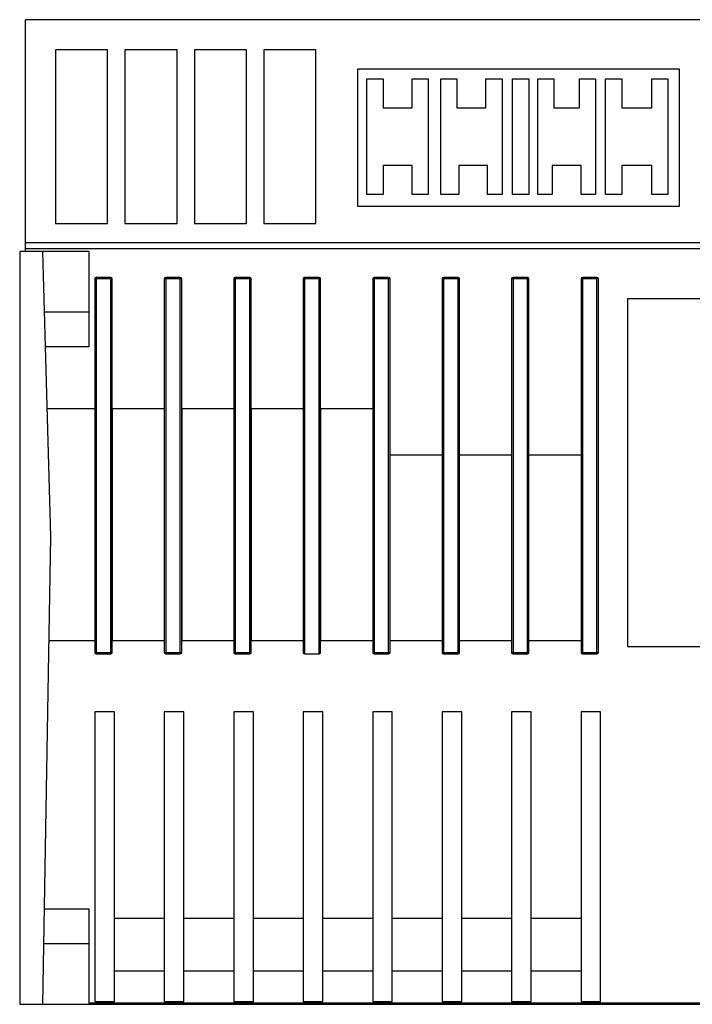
# Model space of a CAD drawing. Extents: x 0 to 841, y 0 to 594.
# Tile 2 of 66: x 304 to 362, y 66 to 151. Entities that reach past the tile are written whole.
import ezdxf

# ---------------------------------------------------------------- set-up
doc = ezdxf.new("R2010")
doc.units = 0
doc.header["$LTSCALE"] = 46.255
doc.layers.get('0').update_dxf_attribs({"linetype": 'CONTINUOUS'})

msp = doc.modelspace()

# ---------------------------------------------------------------- linework, layer by layer
at = {"color": 7, "linetype": 'CONTINUOUS'}
for p, q in [((304.249, 131.473), (304.249, 151.473)), ((385.444, 151.473), (304.249, 151.473)), ((306.844, 148.873), (306.844, 133.873)), ((311.344, 148.873), (306.844, 148.873)), ((311.344, 133.873), (311.344, 148.873)), ((312.844, 148.873), (312.844, 133.873)), ((317.344, 148.873), (312.844, 148.873)), ((317.344, 133.873), (317.344, 148.873)), ((318.844, 148.873), (318.844, 133.873)), ((323.344, 148.873), (318.844, 148.873)), ((323.344, 133.873), (323.344, 148.873)), ((324.844, 148.873), (324.844, 133.873)), ((329.344, 148.873), (324.844, 148.873)), ((329.344, 133.873), (329.344, 148.873)), ((332.924, 147.198), (332.924, 135.363)), ((360.764, 147.198), (332.924, 147.198)), ((360.764, 135.363), (360.764, 147.198)), ((333.749, 136.373), (333.749, 146.373)), ((333.749, 146.373), (335.149, 146.373)), ((335.149, 146.373), (335.149, 143.873)), ((337.649, 143.873), (337.649, 146.373)), ((337.649, 146.373), (339.049, 146.373)), ((339.049, 146.373), (339.049, 136.373)), ((340.119, 136.373), (340.119, 146.373)), ((340.119, 146.373), (341.519, 146.373)), ((341.519, 146.373), (341.519, 143.873)), ((344.019, 143.873), (344.019, 146.373)), ((344.019, 146.373), (345.419, 146.373)), ((345.419, 146.373), (345.419, 136.373)), ((346.334, 136.373), (346.334, 146.373)), ((346.334, 146.373), (347.734, 146.373)), ((347.734, 146.373), (347.734, 136.373)), ((348.504, 136.373), (348.504, 146.373)), ((348.504, 146.373), (349.904, 146.373)), ((349.904, 146.373), (349.904, 143.873)), ((352.104, 143.873), (352.104, 146.373)), ((352.104, 146.373), (353.504, 146.373)), ((353.504, 146.373), (353.504, 136.373)), ((354.369, 136.373), (354.369, 146.373)), ((354.369, 146.373), (355.769, 146.373)), ((355.769, 146.373), (355.769, 143.873)), ((358.349, 143.873), (358.349, 146.373)), ((358.349, 146.373), (359.749, 146.373)), ((359.749, 146.373), (359.749, 136.373)), ((335.149, 143.873), (337.649, 143.873)), ((341.519, 143.873), (344.019, 143.873)), ((349.904, 143.873), (352.104, 143.873)), ((355.769, 143.873), (358.349, 143.873)), ((335.149, 138.873), (335.149, 136.373)), ((337.649, 138.873), (335.149, 138.873)), ((337.649, 136.373), (337.649, 138.873)), ((341.674, 138.873), (341.674, 136.373)), ((344.174, 138.873), (341.674, 138.873)), ((344.174, 136.373), (344.174, 138.873)), ((349.754, 138.873), (349.754, 136.373)), ((352.254, 138.873), (349.754, 138.873)), ((352.254, 136.373), (352.254, 138.873)), ((355.769, 138.873), (355.769, 136.373)), ((358.349, 138.873), (355.769, 138.873)), ((358.349, 136.373), (358.349, 138.873)), ((335.149, 136.373), (333.749, 136.373)), ((339.049, 136.373), (337.649, 136.373)), ((341.674, 136.373), (340.119, 136.373)), ((345.419, 136.373), (344.174, 136.373)), ((347.734, 136.373), (346.334, 136.373)), ((349.754, 136.373), (348.504, 136.373)), ((353.504, 136.373), (352.254, 136.373)), ((355.769, 136.373), (354.369, 136.373)), ((359.749, 136.373), (358.349, 136.373)), ((332.924, 135.363), (360.764, 135.363)), ((306.844, 133.873), (311.344, 133.873)), ((312.844, 133.873), (317.344, 133.873)), ((318.844, 133.873), (323.344, 133.873)), ((324.844, 133.873), (329.344, 133.873)), ((304.249, 132.227), (403.676, 132.227)), ((303.749, 131.473), (303.749, 66.473)), ((309.749, 131.473), (303.749, 131.473)), ((304.249, 131.734), (403.749, 131.734)), ((306.454, 106.854), (305.749, 131.473)), ((309.749, 123.223), (309.749, 131.473)), ((311.619, 129.223), (310.369, 129.223)), ((317.619, 129.223), (316.369, 129.223)), ((323.619, 129.223), (322.369, 129.223)), ((329.619, 129.223), (328.369, 129.223)), ((335.619, 129.223), (334.369, 129.223)), ((341.619, 129.223), (340.369, 129.223)), ((347.619, 129.223), (346.369, 129.223)), ((353.619, 129.223), (352.369, 129.223)), ((310.244, 129.098), (310.244, 96.848)), ((311.744, 96.848), (311.744, 129.098)), ((316.244, 129.098), (316.244, 96.848)), ((317.744, 96.848), (317.744, 129.098)), ((322.244, 129.098), (322.244, 96.848)), ((323.744, 96.848), (323.744, 129.098)), ((328.244, 129.098), (328.244, 96.848)), ((329.744, 96.848), (329.744, 129.098)), ((334.244, 129.098), (334.244, 96.848)), ((335.744, 96.848), (335.744, 129.098)), ((340.244, 129.098), (340.244, 96.848)), ((341.744, 96.848), (341.744, 129.098)), ((346.244, 129.098), (346.244, 96.848)), ((347.744, 96.848), (347.744, 129.098)), ((352.244, 129.098), (352.244, 96.848)), ((353.744, 96.848), (353.744, 129.098)), ((356.249, 127.373), (356.249, 97.373)), ((386.249, 127.373), (356.249, 127.373)), ((309.749, 123.223), (305.985, 123.223)), ((310.244, 117.873), (306.138, 117.873)), ((311.749, 117.873), (311.749, 97.873)), ((316.244, 117.873), (311.749, 117.873)), ((317.749, 117.873), (317.749, 97.873)), ((322.244, 117.873), (317.749, 117.873)), ((323.749, 117.873), (323.749, 97.873)), ((328.244, 117.873), (323.749, 117.873)), ((329.749, 117.873), (329.749, 97.873)), ((334.244, 117.873), (329.749, 117.873)), ((340.244, 113.873), (335.744, 113.873)), ((346.244, 113.873), (341.744, 113.873)), ((352.244, 113.873), (347.744, 113.873)), ((305.749, 66.473), (306.454, 106.854)), ((306.297, 97.873), (310.244, 97.873)), ((311.749, 97.873), (316.244, 97.873)), ((317.749, 97.873), (322.244, 97.873)), ((323.749, 97.873), (328.244, 97.873)), ((329.749, 97.873), (334.244, 97.873)), ((335.744, 97.873), (340.244, 97.873)), ((341.744, 97.873), (346.244, 97.873)), ((347.744, 97.873), (352.244, 97.873)), ((356.249, 97.373), (386.249, 97.373)), ((310.369, 96.723), (311.619, 96.723)), ((316.369, 96.723), (317.619, 96.723)), ((322.369, 96.723), (323.619, 96.723)), ((328.369, 96.723), (329.619, 96.723)), ((334.369, 96.723), (335.619, 96.723)), ((340.369, 96.723), (341.619, 96.723)), ((346.369, 96.723), (347.619, 96.723)), ((352.369, 96.723), (353.619, 96.723)), ((310.244, 91.723), (310.244, 66.723)), ((311.939, 91.723), (310.244, 91.723)), ((311.939, 66.723), (311.939, 91.723)), ((316.244, 91.723), (316.244, 66.723)), ((317.939, 91.723), (316.244, 91.723)), ((317.939, 66.723), (317.939, 91.723)), ((322.244, 91.723), (322.244, 66.723)), ((323.939, 91.723), (322.244, 91.723)), ((323.939, 66.723), (323.939, 91.723)), ((328.244, 91.723), (328.244, 66.723)), ((329.939, 91.723), (328.244, 91.723)), ((329.939, 66.723), (329.939, 91.723)), ((334.244, 91.723), (334.244, 66.723)), ((335.939, 91.723), (334.244, 91.723)), ((335.939, 66.723), (335.939, 91.723)), ((340.244, 91.723), (340.244, 66.723)), ((341.939, 91.723), (340.244, 91.723)), ((341.939, 66.723), (341.939, 91.723)), ((347.939, 91.723), (346.244, 91.723)), ((346.244, 91.723), (346.244, 66.723)), ((347.939, 66.723), (347.939, 91.723)), ((353.939, 91.723), (352.244, 91.723)), ((352.244, 91.723), (352.244, 66.723)), ((353.939, 66.723), (353.939, 91.723)), ((305.893, 74.723), (309.749, 74.723)), ((309.749, 66.473), (309.749, 74.723)), ((316.244, 73.873), (311.939, 73.873)), ((322.244, 73.873), (317.939, 73.873)), ((328.244, 73.873), (323.939, 73.873)), ((334.244, 73.873), (329.939, 73.873)), ((340.244, 73.873), (335.939, 73.873)), ((346.244, 73.873), (341.939, 73.873)), ((352.244, 73.873), (347.939, 73.873)), ((311.939, 69.373), (316.244, 69.373)), ((317.939, 69.373), (322.244, 69.373)), ((323.939, 69.373), (328.244, 69.373)), ((329.939, 69.373), (334.244, 69.373)), ((335.939, 69.373), (340.244, 69.373)), ((341.939, 69.373), (346.244, 69.373)), ((347.939, 69.373), (352.244, 69.373)), ((303.749, 66.473), (399.223, 66.473)), ((310.244, 66.723), (311.939, 66.723)), ((316.244, 66.723), (317.939, 66.723)), ((322.244, 66.723), (323.939, 66.723)), ((328.244, 66.723), (329.939, 66.723)), ((334.244, 66.723), (335.939, 66.723)), ((340.244, 66.723), (341.939, 66.723)), ((346.244, 66.723), (347.939, 66.723)), ((352.244, 66.723), (353.939, 66.723))]:
    msp.add_line(p, q, dxfattribs=at)
at = {"color": 9, "linetype": 'CONTINUOUS'}
for p, q in [((310.369, 129.223), (310.369, 96.723)), ((311.619, 96.723), (311.619, 129.223)), ((316.369, 129.223), (316.369, 96.723)), ((317.619, 96.723), (317.619, 129.223)), ((322.369, 129.223), (322.369, 96.723)), ((323.619, 96.723), (323.619, 129.223)), ((328.369, 129.223), (328.369, 96.723)), ((329.619, 96.723), (329.619, 129.223)), ((334.369, 129.223), (334.369, 96.723)), ((335.619, 96.723), (335.619, 129.223)), ((340.369, 129.223), (340.369, 96.723)), ((341.619, 96.723), (341.619, 129.223)), ((346.369, 129.223), (346.369, 96.723)), ((347.619, 96.723), (347.619, 129.223)), ((352.369, 129.223), (352.369, 96.723)), ((353.619, 96.723), (353.619, 129.223)), ((311.744, 129.098), (310.244, 129.098)), ((317.744, 129.098), (316.244, 129.098)), ((323.744, 129.098), (322.244, 129.098)), ((329.744, 129.098), (328.244, 129.098)), ((335.744, 129.098), (334.244, 129.098)), ((341.744, 129.098), (340.244, 129.098)), ((347.744, 129.098), (346.244, 129.098)), ((353.744, 129.098), (352.244, 129.098)), ((309.749, 126.223), (305.899, 126.223)), ((310.244, 96.848), (311.744, 96.848)), ((316.244, 96.848), (317.744, 96.848)), ((322.244, 96.848), (323.744, 96.848)), ((334.244, 96.848), (335.744, 96.848)), ((340.244, 96.848), (341.744, 96.848)), ((346.244, 96.848), (347.744, 96.848)), ((352.244, 96.848), (353.744, 96.848)), ((305.84, 71.723), (309.749, 71.723)), ((309.749, 66.598), (379.749, 66.598))]:
    msp.add_line(p, q, dxfattribs=at)
at = {"color": 7, "linetype": 'CONTINUOUS'}
for centre, start, end in [((310.369, 129.098), 90, 180), ((311.619, 129.098), 0, 90), ((316.369, 129.098), 90, 180), ((317.619, 129.098), 0, 90), ((322.369, 129.098), 90, 180), ((323.619, 129.098), 0, 90), ((328.369, 129.098), 90, 180), ((329.619, 129.098), 0, 90), ((334.369, 129.098), 90, 180), ((335.619, 129.098), 0, 90), ((340.369, 129.098), 90, 180), ((341.619, 129.098), 0, 90), ((346.369, 129.098), 90, 180), ((347.619, 129.098), 0, 90), ((352.369, 129.098), 90, 180), ((353.619, 129.098), 0, 90), ((310.369, 96.848), 180, 270), ((311.619, 96.848), 270, 360), ((316.369, 96.848), 180, 270), ((317.619, 96.848), 270, 360), ((322.369, 96.848), 180, 270), ((323.619, 96.848), 270, 360), ((328.369, 96.848), 180, 270), ((329.619, 96.848), 270, 360), ((334.369, 96.848), 180, 270), ((335.619, 96.848), 270, 360), ((340.369, 96.848), 180, 270), ((341.619, 96.848), 270, 360), ((346.369, 96.848), 180, 270), ((347.619, 96.848), 270, 360), ((352.369, 96.848), 180, 270), ((353.619, 96.848), 270, 360)]:
    msp.add_arc(centre, 0.125, start, end, dxfattribs=at)

doc.saveas('drawing.dxf')
